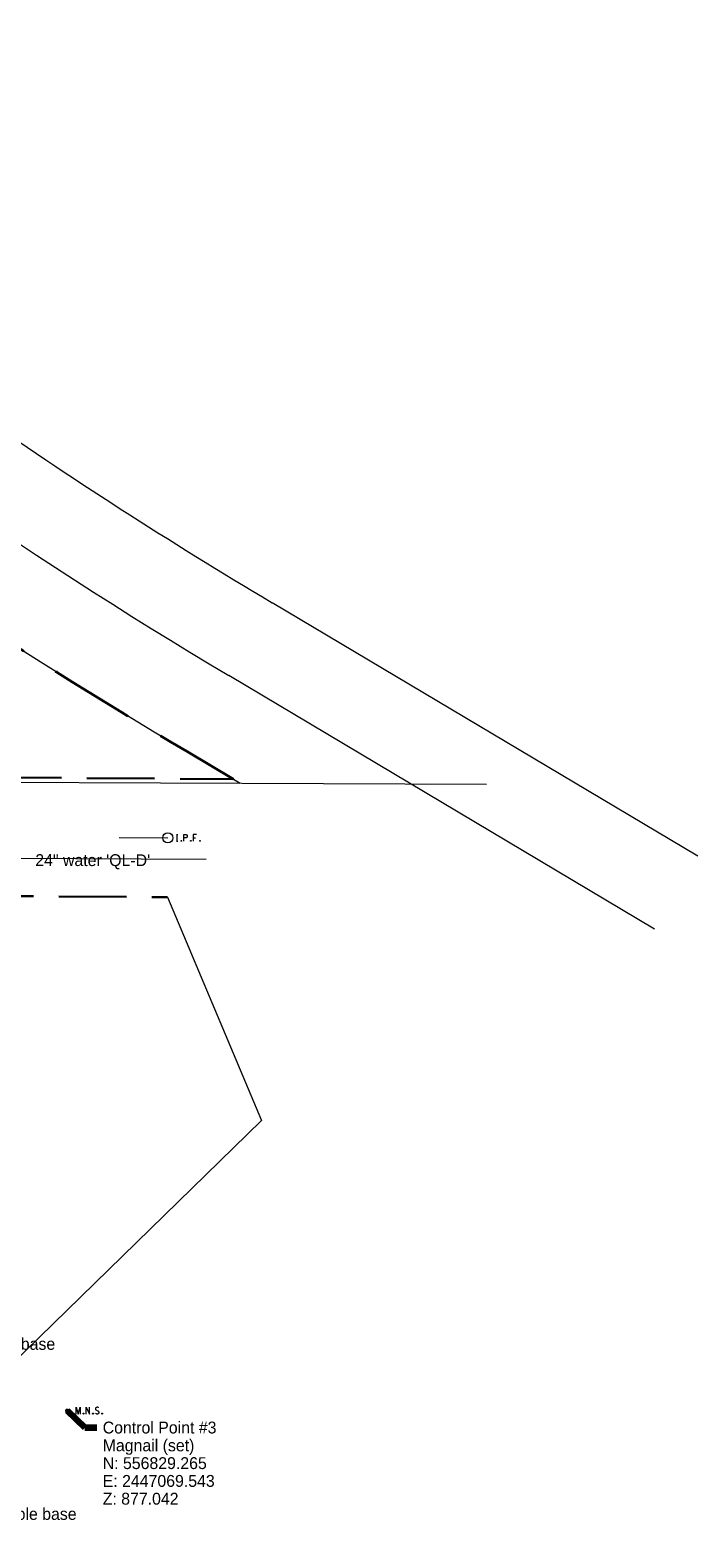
# Model space of a CAD drawing. Header units: feet. Extents: x 2433273 to 2447442, y 555003 to 575201.
# Tile 115 of 226: x 2447048 to 2447442, y 556754 to 557644. Entities that reach past the tile are written whole.
import ezdxf
from ezdxf.enums import TextEntityAlignment as Align

# ---------------------------------------------------------------- set-up
doc = ezdxf.new("R2010")
doc.units = ezdxf.units.FT
doc.header["$LTSCALE"] = 50
doc.header["$MEASUREMENT"] = 0
for name, pattern in [('cl20', [100, 5, -5, 80, -5, 5]), ('DGN Style 3', [677.930942, 484.236387, -193.694555]), ('rowex', [4.85, 0.8, -0.375, -0.375, 0.8, -0.3, 0.8, -0.3, 0.8, -0.3]), ('rowpr', [5.45, 1, -0.225, -0.225, 4])]:
    doc.linetypes.add(name, pattern=pattern)
for name, color, linetype, lineweight in [('DV_X_Lot_Line', 2, 'DGN Style 3', 0), ('DV_X_Property_Line', 7, 'Continuous', 0), ('RW_P_Fee_RW', 193, 'rowpr', 40), ('RW_X_CL_20', 6, 'cl20', 0), ('RW_X_Fee_RW', 6, 'rowex', 30), ('SV_P_Control_Cells_Set', 7, 'Continuous', 0), ('SV_X_Mon_Cells_Found', 7, 'Continuous', 0), ('SV_X_Text', 7, 'Continuous', 0), ('UT_X_Water', 133, 'Continuous', 0), ('UT_X_Water_Text', 7, 'Continuous', 0)]:
    doc.layers.add(name, color=color, linetype=linetype, lineweight=lineweight)
doc.styles.add('Slanted-Normal LS 0.50', font='font31.shx', dxfattribs={"height": 0.14})
doc.styles.add('Slanted-Normal LS 0.50_0', font='font31.shx')
doc.dimstyles.new('Dec-0  Slanted', dxfattribs={"dimscale": 50, "dimtxt": 0.14, "dimasz": 0.14, "dimexe": 0.07, "dimexo": 0.07, "dimgap": 0.07, "dimtad": 1, "dimdec": 0, "dimzin": 3, "dimdsep": 46, "dimtxsty": 'Slanted-Normal LS 0.50_0', "dimcen": 0.09, "dimclrd": 97, "dimclre": 97, "dimclrt": 7, "dimadec": 0, "dimazin": 3, "dimtfac": 1, "dimtdec": 0, "dimtofl": 0, "dimtmove": 1, "dimatfit": 1, "dimfxl": 1, "dimtzin": 3, "dimlwd": 0, "dimlwe": 0, "dimarcsym": 0})

# ---------------------------------------------------------------- blocks, each defined once
blk = doc.blocks.new('IPF_17')
at = {"layer": 'SV_X_Mon_Cells_Found', "color": 7, "linetype": 'Continuous', "lineweight": 0, "flags": 128}
for points in [[(0.101, 0.04), (0.118, 0.04)], [(0.11, -0.04), (0.11, 0.04)], [(0.188, -0.04), (0.188, 0.04), (0.214, 0.04), (0.217, 0.039), (0.221, 0.038), (0.223, 0.037), (0.224, 0.036), (0.226, 0.032), (0.228, 0.029), (0.229, 0.024), (0.229, 0.017), (0.229, 0.014), (0.227, 0.01), (0.225, 0.006), (0.223, 0.004), (0.221, 0.003), (0.219, 0.002), (0.214, 0.001), (0.188, 0.001)], [(0.338, 0.04), (0.3, 0.04), (0.3, -0.04)], [(0.3, 0.001), (0.327, 0.001)], [(0.101, -0.04), (0.118, -0.04)], [(0.157, -0.029), (0.16, -0.029), (0.162, -0.031), (0.164, -0.033), (0.164, -0.036), (0.162, -0.039), (0.16, -0.04), (0.157, -0.04), (0.156, -0.039), (0.154, -0.036), (0.154, -0.033), (0.156, -0.031), (0.157, -0.029)], [(0.27, -0.029), (0.273, -0.029), (0.274, -0.031), (0.276, -0.033), (0.276, -0.036), (0.274, -0.039), (0.273, -0.04), (0.27, -0.04), (0.268, -0.039), (0.267, -0.036), (0.267, -0.033), (0.268, -0.031), (0.27, -0.029)], [(0.377, -0.029), (0.38, -0.029), (0.382, -0.031), (0.383, -0.033), (0.383, -0.036), (0.382, -0.039), (0.38, -0.04), (0.377, -0.04), (0.376, -0.039), (0.374, -0.036), (0.374, -0.033), (0.376, -0.031), (0.377, -0.029)]]:
    blk.add_lwpolyline(points, dxfattribs=at)
at = {"layer": 'SV_X_Mon_Cells_Found', "color": 7, "linetype": 'Continuous', "lineweight": 0}
blk.add_circle((0, 0), 0.06, dxfattribs=at)
blk = doc.blocks.new('MNAILS_26')
at = {"layer": 'SV_P_Control_Cells_Set', "linetype": 'Continuous', "lineweight": 0}
h = blk.add_hatch(color=7, dxfattribs=at)
edge = h.paths.add_edge_path()
edge.add_arc((0, 0), 0.0249, 0, 360)
at = {"layer": 'SV_P_Control_Cells_Set', "color": 7, "linetype": 'Continuous', "lineweight": 0, "flags": 128}
for points in [[(0.105, -0.04), (0.105, 0.04), (0.13, -0.04), (0.154, 0.04), (0.154, -0.04)], [(0.223, -0.04), (0.223, 0.04), (0.264, -0.04), (0.264, 0.04)], [(0.372, 0.034), (0.371, 0.036), (0.369, 0.037), (0.364, 0.039), (0.358, 0.04), (0.354, 0.04), (0.352, 0.04), (0.345, 0.038), (0.339, 0.034), (0.335, 0.029), (0.334, 0.024), (0.334, 0.02), (0.335, 0.015), (0.339, 0.011), (0.37, -0.008), (0.372, -0.01), (0.373, -0.013), (0.375, -0.017), (0.375, -0.02), (0.374, -0.024), (0.373, -0.027), (0.372, -0.03), (0.371, -0.032), (0.37, -0.034), (0.369, -0.036), (0.367, -0.038), (0.365, -0.039), (0.363, -0.039), (0.358, -0.04), (0.35, -0.04), (0.345, -0.039), (0.338, -0.034), (0.334, -0.031)], [(0.193, -0.029), (0.195, -0.029), (0.197, -0.031), (0.199, -0.033), (0.199, -0.036), (0.197, -0.039), (0.195, -0.04), (0.193, -0.04), (0.191, -0.039), (0.189, -0.036), (0.189, -0.033), (0.191, -0.031), (0.193, -0.029)], [(0.303, -0.029), (0.306, -0.029), (0.308, -0.031), (0.31, -0.033), (0.31, -0.036), (0.308, -0.039), (0.306, -0.04), (0.303, -0.04), (0.302, -0.039), (0.3, -0.036), (0.3, -0.033), (0.302, -0.031), (0.303, -0.029)], [(0.413, -0.029), (0.415, -0.029), (0.417, -0.031), (0.419, -0.033), (0.419, -0.036), (0.417, -0.039), (0.415, -0.04), (0.413, -0.04), (0.411, -0.039), (0.409, -0.036), (0.409, -0.033), (0.411, -0.031), (0.413, -0.029)]]:
    blk.add_lwpolyline(points, dxfattribs=at)

msp = doc.modelspace()

# ---------------------------------------------------------------- linework, layer by layer
at = {"layer": 'DV_X_Lot_Line'}
for p, q in [((2447416.15, 557113.52), (2447164.92, 557263.15)), ((2447167.7, 557202.04), (2447171.7, 557199.67)), ((2446893.65, 557200.87), (2447317.01, 557199.04))]:
    msp.add_line(p, q, dxfattribs=at)
msp.add_arc((2448695.98, 559836.64), 2994.49, 231.04984, 239.2502, dxfattribs=at)
at = {"layer": 'DV_X_Property_Line'}
for p, q in [((2447441.74, 557156.48), (2447190.51, 557306.1)), ((2447128.76, 557132.3), (2447184.22, 557000.55)), ((2447184.22, 557000.55), (2446937.5, 556759.64))]:
    msp.add_line(p, q, dxfattribs=at)
at = {"layer": 'DV_X_Property_Line', "flags": 128}
msp.add_lwpolyline([(2447167.7, 557202.04), (2447140.35, 557218.25, -0.031019), (2446840.78, 557420.29), (2446791.7, 557459.75), (2446660.8, 557565.41), (2446601.33, 557615.54), (2446437.72, 557748.61)], format="xyb", dxfattribs=at)
at = {"layer": 'DV_X_Property_Line'}
msp.add_arc((2448695.98, 559836.64), 2944.49, 231.04984, 239.2502, dxfattribs=at)
at = {"layer": 'RW_P_Fee_RW', "flags": 128}
msp.add_lwpolyline([(2447167.7, 557202.04), (2447140.35, 557218.25, -0.031019), (2446840.78, 557420.29), (2446791.7, 557459.75)], format="xyb", dxfattribs=at)
at = {"layer": 'RW_X_CL_20'}
msp.add_line((2446600.32, 557170.83), (2447129, 557167.3), dxfattribs=at)
msp.add_line((2446600.32, 557170.83), (2447129, 557167.3), dxfattribs=at)
at = {"layer": 'RW_X_Fee_RW'}
for p, q in [((2446893.68, 557203.87), (2447167.7, 557202.04)), ((2446932.1, 557133.61), (2447128.76, 557132.3))]:
    msp.add_line(p, q, dxfattribs=at)
at = {"layer": 'UT_X_Water', "flags": 128}
msp.add_lwpolyline([(2447151.64, 557154.56), (2446614.89, 557157.23)], dxfattribs=at)

# ---------------------------------------------------------------- block references
at = {"layer": 'SV_P_Control_Cells_Set', "color": 7, "linetype": 'Continuous', "lineweight": 0, "xscale": 50, "yscale": 50, "zscale": 50}
msp.add_blockref('MNAILS_26', (2447069.54, 556829.27), dxfattribs=at)
at = {"layer": 'SV_X_Mon_Cells_Found', "color": 7, "linetype": 'Continuous', "lineweight": 0, "xscale": 50, "yscale": 50, "zscale": 50}
msp.add_blockref('IPF_17', (2447129, 557167.3), dxfattribs=at)

# ---------------------------------------------------------------- texts
at = {"layer": 'SV_X_Text', "char_height": 7, "attachment_point": 1, "line_spacing_factor": 0.9, "style": 'Slanted-Normal LS 0.50'}
for s, insert in [('Benchmark #1\\PSquare cut in east side of light pole base\\PElev: 874.038', (2446893.9, 556882.66)), ('Control Point #3\\PMagnail (set)\\PN: 556829.265\\PE: 2447069.543\\PZ: 877.042', (2447090.53, 556822.79)), ('Benchmark #2\\PSquare cut in north side of light pole base\\PElev: 874.69', (2446902.88, 556782.31))]:
    msp.add_mtext(s, dxfattribs=dict(at, insert=insert))
at = {"layer": 'UT_X_Water_Text', "style": 'Slanted-Normal LS 0.50'}
msp.add_text('24" water \'QL-D\'', height=7, rotation=359.94607, dxfattribs=at).set_placement((2447084.63, 557150.68), align=Align.CENTER)

# ---------------------------------------------------------------- leaders
at = {"layer": 'SV_X_Text', "color": 97, "linetype": 'Continuous', "lineweight": 0, "annotation_type": 0, "has_hookline": 1, "hookline_direction": 0}
for points, text_width in [([(2446982.43, 557004.92), (2447002.39, 557033.24), (2447009.39, 557033.24)], 120.06), ([(2446994.88, 556983.81), (2447007.99, 556993.62), (2447014.99, 556993.62)], 306.06), ([(2447000.88, 556984.71), (2447021.65, 556979.5)], 48.72), ([(2446869.1, 556891.63), (2446883.4, 556879.16), (2446890.4, 556879.16)], 239.67), ([(2447069.54, 556829.27), (2447080.03, 556819.29), (2447087.03, 556819.29)], 92.06), ([(2446880.04, 556790.69), (2446892.38, 556778.81), (2446899.38, 556778.81)], 244.28)]:
    msp.add_leader(points, dimstyle='Dec-0  Slanted', override={"dimtad": 0, "dimclrd": 0, "dimlwd": 65534}, dxfattribs=dict(at, text_width=text_width))

doc.saveas('drawing.dxf')
